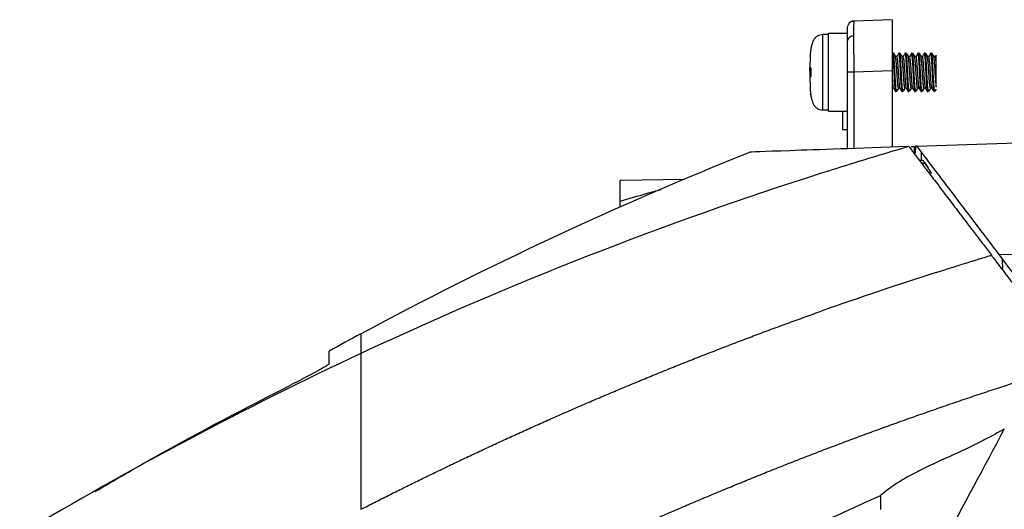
# Model space of a CAD drawing. Header units: millimetres. Extents: x -1111 to 1147, y -743 to 1146.
# Tile 152 of 203: x 613 to 768, y 307 to 384. Entities that reach past the tile are written whole.
import ezdxf

# ---------------------------------------------------------------- set-up
doc = ezdxf.new("R2010")
doc.units = ezdxf.units.MM

msp = doc.modelspace()

# ---------------------------------------------------------------- linework, layer by layer
at = {"color": 7, "linetype": 'Continuous', "lineweight": 25}
for p, q in [((743.874, 383.971), (743.871, 383.891)), ((749.909, 384.182), (743.874, 383.971)), ((739.909, 381.842), (738.971, 381.842)), ((742.909, 382.042), (739.909, 382.042)), ((739.909, 375.942), (739.909, 382.042)), ((737.117, 379.49), (737.093, 379.266)), ((750.147, 378.942), (749.909, 378.942)), ((751.043, 378.942), (750.918, 378.942)), ((752.043, 378.942), (751.918, 378.942)), ((753.043, 378.942), (752.918, 378.942)), ((754.043, 378.942), (753.918, 378.942)), ((755.043, 378.942), (754.918, 378.942)), ((756.043, 378.942), (755.918, 378.942)), ((756.783, 378.638), (756.628, 378.375)), ((756.793, 378.517), (756.79, 378.634)), ((736.999, 377.097), (736.999, 377.087)), ((736.999, 377.095), (736.999, 377.084)), ((750.606, 378.401), (750.364, 378.401)), ((750.644, 378.401), (750.606, 378.401)), ((751.606, 378.401), (751.364, 378.401)), ((751.644, 378.401), (751.606, 378.401)), ((752.606, 378.401), (752.364, 378.401)), ((752.644, 378.401), (752.606, 378.401)), ((753.606, 378.401), (753.364, 378.401)), ((753.644, 378.401), (753.606, 378.401)), ((754.606, 378.401), (754.364, 378.401)), ((754.644, 378.401), (754.606, 378.401)), ((755.606, 378.401), (755.364, 378.401)), ((755.644, 378.401), (755.606, 378.401)), ((756.606, 378.401), (756.364, 378.401)), ((756.644, 378.401), (756.606, 378.401)), ((736.999, 376.79), (736.999, 376.732)), ((736.999, 376.79), (736.999, 376.735)), ((736.999, 376.138), (736.999, 376.053)), ((736.999, 375.829), (736.999, 375.746)), ((736.999, 375.827), (736.999, 375.751)), ((739.909, 369.842), (739.909, 375.942)), ((743.874, 375.976), (742.909, 375.976)), ((742.909, 363.952), (742.909, 375.976)), ((749.909, 376.186), (743.874, 375.976)), ((749.909, 376.186), (749.909, 364.195)), ((736.999, 375.154), (736.999, 375.096)), ((736.999, 375.149), (736.999, 375.094)), ((736.999, 374.8), (736.999, 374.789)), ((737.093, 372.619), (737.117, 372.394)), ((749.909, 373.483), (750.097, 373.483)), ((750.418, 372.942), (750.543, 372.942)), ((750.856, 373.483), (751.097, 373.483)), ((751.418, 372.942), (751.543, 372.942)), ((751.856, 373.483), (752.097, 373.483)), ((752.418, 372.942), (752.543, 372.942)), ((752.856, 373.483), (753.097, 373.483)), ((753.418, 372.942), (753.543, 372.942)), ((753.856, 373.483), (754.097, 373.483)), ((754.418, 372.942), (754.543, 372.942)), ((754.856, 373.483), (755.097, 373.483)), ((755.418, 372.942), (755.543, 372.942)), ((755.856, 373.483), (756.097, 373.483)), ((756.493, 372.942), (756.493, 373.091)), ((756.793, 373.543), (756.794, 373.544)), ((738.971, 370.042), (739.909, 370.042)), ((739.909, 369.842), (742.909, 369.842)), ((742.109, 366.937), (742.909, 366.937)), ((753.762, 364.329), (819.233, 366.607)), ((752.889, 364.298), (753.39, 364.316)), ((753.278, 363.312), (753.534, 363.321)), ((753.383, 363.316), (753.39, 364.316)), ((753.39, 364.316), (753.577, 364.322)), ((753.577, 364.322), (753.534, 363.321)), ((753.762, 364.329), (753.577, 364.322)), ((754.155, 362.157), (754.763, 362.157)), ((754.981, 361.684), (754.513, 361.684)), ((717.359, 359.114), (707.205, 358.937)), ((819.386, 349.112), (766.698, 347.279)), ((767.188, 346.632), (767.199, 344.963)), ((748.083, 309.538), (748.083, 307.366))]:
    msp.add_line(p, q, dxfattribs=at)
at = {"color": 250, "linetype": 'Continuous', "lineweight": 25}
for p, q in [((738.971, 381.842), (738.971, 370.042)), ((737.134, 379.568), (737.138, 379.558)), ((743.874, 375.976), (743.874, 363.985))]:
    msp.add_line(p, q, dxfattribs=at)
at = {"color": 7, "linetype": 'Continuous', "lineweight": 25, "flags": 128}
for points in [[(742.909, 382.971), (742.927, 383.162), (742.978, 383.336)], [(737.134, 376.463), (737.134, 376.463), (737.134, 376.464), (737.136, 376.465), (737.138, 376.465)], [(737.134, 375.421), (737.134, 375.421), (737.134, 375.42), (737.136, 375.419), (737.138, 375.419)], [(754.482, 362.157), (754.484, 362.384), (754.495, 363.363)]]:
    msp.add_lwpolyline(points, dxfattribs=at)
at = {"color": 7, "linetype": 'Continuous', "lineweight": 25}
for centre, radius, start, end in [((743.909, 382.971), 1, 92, 120.50125), ((743.769, 380.758), 0.876, 84.08043, 169.13609), ((737.329, 372.352), 0.2, 161.51196, 190.65721), ((756.493, 373.242), 0.3, 270, 281.96926)]:
    msp.add_arc(centre, radius, start, end, dxfattribs=at)
at = {"color": 250, "linetype": 'Continuous', "lineweight": 25}
for centre, radius, start, end in [((737.333, 379.517), 0.2, 168.30868, 176.27611), ((737.297, 376.628), 0.195, 176.68754, 208.92051), ((737.297, 375.256), 0.195, 150.64191, 183.31371)]:
    msp.add_arc(centre, radius, start, end, dxfattribs=at)
at = {"color": 7, "linetype": 'Continuous', "lineweight": 25}
for points, knots in [([(743.871, 383.932), (743.781, 383.928), (743.597, 383.919), (743.334, 383.797), (743.108, 383.601), (743.02, 383.421), (742.976, 383.332)], [0, 0, 0, 0, 0.2409754, 0.4929482, 0.7488068, 1, 1, 1, 1]), ([(749.909, 384.182), (749.909, 384.181), (749.909, 384.179), (749.909, 384.162), (749.909, 384.135), (749.909, 384.098), (749.909, 384.024), (749.909, 383.883), (749.909, 383.629), (749.909, 383.298), (749.909, 382.749), (749.909, 381.881), (749.909, 380.812), (749.909, 379.872), (749.909, 379.145), (749.909, 378.4), (749.909, 377.738), (749.909, 377.161), (749.909, 376.674), (749.909, 376.349), (749.909, 376.186)], [0, 0, 0, 0, 0.0233488, 0.0466531, 0.0699439, 0.0932527, 0.1166106, 0.1783616, 0.2401488, 0.3044582, 0.3688052, 0.5000057, 0.6312062, 0.695511, 0.7598625, 0.8216074, 0.8834008, 0.9222794, 0.9610974, 1, 1, 1, 1]), ([(738.971, 381.842), (738.828, 381.83), (738.54, 381.807), (738.144, 381.62), (737.807, 381.349), (737.466, 380.874), (737.285, 380.252), (737.179, 379.767), (737.135, 379.568)], [0, 0, 0, 0, 0.13338093, 0.2680061, 0.4029984, 0.5348029, 0.80867253, 1, 1, 1, 1]), ([(742.909, 380.923), (742.909, 380.986), (742.909, 381.113), (742.909, 381.294), (742.909, 381.466), (742.909, 381.631), (742.909, 381.867), (742.909, 382.153), (742.909, 382.45), (742.909, 382.683), (742.909, 382.832), (742.909, 382.917), (742.909, 382.963), (742.909, 382.969), (742.909, 382.971)], [0, 0, 0, 0, 0.0495725, 0.0990406, 0.1484794, 0.1979641, 0.2475697, 0.373698, 0.4999333, 0.6260807, 0.7523394, 0.8349228, 0.9173603, 1, 1, 1, 1]), ([(743.859, 381.629), (743.859, 381.562), (743.859, 381.426), (743.86, 381.214), (743.86, 380.994), (743.86, 380.767), (743.86, 380.532), (743.86, 380.289), (743.861, 380.04), (743.861, 379.784), (743.862, 379.521), (743.862, 379.252), (743.863, 378.977), (743.864, 378.696), (743.865, 378.41), (743.866, 378.119), (743.867, 377.823), (743.868, 377.523), (743.869, 377.22), (743.87, 376.913), (743.871, 376.603), (743.873, 376.29), (743.873, 376.081), (743.874, 375.976)], [0, 0, 0, 0, 0.0451312, 0.0905105, 0.1361381, 0.1820139, 0.2281383, 0.2745111, 0.3211326, 0.3680029, 0.4151221, 0.4624903, 0.5101075, 0.5579739, 0.6060895, 0.6544546, 0.7030691, 0.7519331, 0.8010468, 0.8504103, 0.9000236, 0.9498868, 1, 1, 1, 1]), ([(742.909, 375.976), (742.909, 376.067), (742.909, 376.248), (742.909, 376.52), (742.909, 376.79), (742.909, 377.06), (742.909, 377.466), (742.909, 378.004), (742.909, 378.658), (742.909, 379.285), (742.909, 379.812), (742.909, 380.245), (742.909, 380.596), (742.909, 380.814), (742.909, 380.923)], [0, 0, 0, 0, 0.0496015, 0.099096, 0.1485585, 0.1980641, 0.2476878, 0.3738478, 0.5000939, 0.6262306, 0.7524575, 0.8350092, 0.9174072, 1, 1, 1, 1]), ([(737.103, 379.338), (737.087, 379.234), (737.076, 379.128), (737.06, 378.916), (737.054, 378.81), (737.037, 378.491), (737.029, 378.279), (737.009, 377.641), (737.003, 377.215), (736.999, 376.79)], [0, 0, 0, 0, 0.125, 0.125, 0.25, 0.25, 0.5, 0.5, 1, 1, 1, 1]), ([(737.138, 379.558), (737.139, 379.555), (737.134, 379.523), (737.119, 379.438), (737.111, 379.388), (737.103, 379.338)], [0, 0, 0, 0, 0.5, 0.5, 1, 1, 1, 1]), ([(749.909, 378.936), (749.919, 378.948), (749.929, 378.941), (749.95, 378.887), (749.961, 378.84), (749.994, 378.639), (750.016, 378.424), (750.046, 378.026), (750.056, 377.88), (750.077, 377.558), (750.088, 377.383), (750.121, 376.83), (750.144, 376.426), (750.173, 375.837), (750.183, 375.641), (750.205, 375.246), (750.216, 375.049), (750.249, 374.482), (750.271, 374.134), (750.301, 373.713), (750.311, 373.584), (750.332, 373.357), (750.343, 373.259), (750.376, 373.021), (750.399, 372.942), (750.418, 372.942)], [0, 0, 0, 0, 0.0625, 0.0625, 0.125, 0.125, 0.25, 0.25, 0.3125, 0.3125, 0.375, 0.375, 0.5, 0.5, 0.5625, 0.5625, 0.625, 0.625, 0.75, 0.75, 0.8125, 0.8125, 0.875, 0.875, 1, 1, 1, 1]), ([(750.373, 378.385), (750.32, 378.476), (750.215, 378.657), (750.11, 378.839), (750.057, 378.93)], [0, 0, 0, 0, 0.4998003, 1, 1, 1, 1]), ([(750.058, 378.888), (750.074, 378.851), (750.111, 378.764), (750.168, 378.109), (750.231, 377.122), (750.293, 375.941), (750.356, 374.764), (750.418, 373.767), (750.481, 373.093), (750.543, 372.885), (750.589, 372.983), (750.614, 373.257), (750.618, 373.303)], [0, 0, 0, 0, 0.0851596, 0.1966649, 0.3081701, 0.4196754, 0.5311806, 0.6426859, 0.7541911, 0.8656964, 0.9772016, 1, 1, 1, 1]), ([(750.16, 378.906), (750.163, 378.911), (750.179, 378.94), (750.196, 378.792), (750.209, 378.667)], [0, 0, 0, 0, 0.1603945, 1, 1, 1, 1]), ([(750.469, 378.401), (750.419, 378.487), (750.316, 378.664), (750.213, 378.841), (750.161, 378.932)], [0, 0, 0, 0, 0.4875464, 1, 1, 1, 1]), ([(750.942, 378.906), (750.89, 378.818), (750.785, 378.641), (750.681, 378.463), (750.628, 378.375)], [0, 0, 0, 0, 0.5000359, 1, 1, 1, 1]), ([(750.918, 378.942), (750.937, 378.942), (750.959, 378.866), (751.002, 378.561), (751.024, 378.334), (751.062, 377.793), (751.084, 377.458), (751.127, 376.723), (751.149, 376.325), (751.187, 375.559), (751.209, 375.162), (751.252, 374.426), (751.274, 374.091), (751.312, 373.55), (751.334, 373.323), (751.377, 373.018), (751.399, 372.942), (751.418, 372.942)], [0, 0, 0, 0, 0.125, 0.125, 0.25, 0.25, 0.375, 0.375, 0.5, 0.5, 0.625, 0.625, 0.75, 0.75, 0.875, 0.875, 1, 1, 1, 1]), ([(751.043, 378.942), (751.064, 378.897), (751.106, 378.807), (751.168, 378.113), (751.231, 377.121), (751.293, 375.942), (751.356, 374.764), (751.418, 373.767), (751.481, 373.093), (751.543, 372.885), (751.589, 372.983), (751.614, 373.257), (751.618, 373.303)], [0, 0, 0, 0, 0.108643, 0.217286, 0.3259289, 0.4345719, 0.5432149, 0.6518579, 0.7605009, 0.8691439, 0.9777868, 1, 1, 1, 1]), ([(751.373, 378.385), (751.32, 378.476), (751.215, 378.657), (751.11, 378.839), (751.057, 378.93)], [0, 0, 0, 0, 0.4998003, 1, 1, 1, 1]), ([(751.16, 378.906), (751.163, 378.911), (751.179, 378.94), (751.196, 378.792), (751.209, 378.667)], [0, 0, 0, 0, 0.16039448, 1, 1, 1, 1]), ([(751.469, 378.401), (751.419, 378.487), (751.316, 378.664), (751.213, 378.841), (751.161, 378.932)], [0, 0, 0, 0, 0.4875464, 1, 1, 1, 1]), ([(751.942, 378.906), (751.89, 378.818), (751.785, 378.641), (751.681, 378.463), (751.628, 378.375)], [0, 0, 0, 0, 0.5000359, 1, 1, 1, 1]), ([(751.918, 378.942), (751.937, 378.942), (751.959, 378.866), (752.002, 378.561), (752.024, 378.334), (752.062, 377.793), (752.084, 377.458), (752.127, 376.723), (752.149, 376.325), (752.187, 375.559), (752.209, 375.162), (752.252, 374.426), (752.274, 374.091), (752.312, 373.55), (752.334, 373.323), (752.377, 373.018), (752.399, 372.942), (752.418, 372.942)], [0, 0, 0, 0, 0.125, 0.125, 0.25, 0.25, 0.375, 0.375, 0.5, 0.5, 0.625, 0.625, 0.75, 0.75, 0.875, 0.875, 1, 1, 1, 1]), ([(752.043, 378.942), (752.064, 378.897), (752.106, 378.807), (752.168, 378.113), (752.231, 377.121), (752.293, 375.942), (752.356, 374.764), (752.418, 373.767), (752.481, 373.093), (752.543, 372.885), (752.589, 372.983), (752.614, 373.257), (752.618, 373.303)], [0, 0, 0, 0, 0.108643, 0.217286, 0.3259289, 0.4345719, 0.5432149, 0.6518579, 0.7605009, 0.8691439, 0.9777868, 1, 1, 1, 1]), ([(752.373, 378.385), (752.32, 378.476), (752.215, 378.657), (752.11, 378.839), (752.057, 378.93)], [0, 0, 0, 0, 0.4998003, 1, 1, 1, 1]), ([(752.16, 378.906), (752.163, 378.911), (752.179, 378.94), (752.196, 378.792), (752.209, 378.667)], [0, 0, 0, 0, 0.16039448, 1, 1, 1, 1]), ([(752.469, 378.401), (752.419, 378.487), (752.316, 378.664), (752.213, 378.841), (752.161, 378.932)], [0, 0, 0, 0, 0.4875464, 1, 1, 1, 1]), ([(752.942, 378.906), (752.89, 378.818), (752.785, 378.641), (752.681, 378.463), (752.628, 378.375)], [0, 0, 0, 0, 0.5000359, 1, 1, 1, 1]), ([(752.918, 378.942), (752.937, 378.942), (752.959, 378.866), (753.002, 378.561), (753.024, 378.334), (753.062, 377.793), (753.084, 377.458), (753.127, 376.723), (753.149, 376.325), (753.187, 375.559), (753.209, 375.162), (753.252, 374.426), (753.274, 374.091), (753.312, 373.55), (753.334, 373.323), (753.377, 373.018), (753.399, 372.942), (753.418, 372.942)], [0, 0, 0, 0, 0.125, 0.125, 0.25, 0.25, 0.375, 0.375, 0.5, 0.5, 0.625, 0.625, 0.75, 0.75, 0.875, 0.875, 1, 1, 1, 1]), ([(753.043, 378.942), (753.064, 378.897), (753.106, 378.807), (753.168, 378.113), (753.231, 377.121), (753.293, 375.942), (753.356, 374.764), (753.418, 373.767), (753.481, 373.093), (753.543, 372.885), (753.589, 372.983), (753.614, 373.257), (753.618, 373.303)], [0, 0, 0, 0, 0.108643, 0.217286, 0.3259289, 0.4345719, 0.5432149, 0.6518579, 0.7605009, 0.8691439, 0.9777868, 1, 1, 1, 1]), ([(753.373, 378.385), (753.32, 378.476), (753.215, 378.657), (753.11, 378.839), (753.057, 378.93)], [0, 0, 0, 0, 0.4998003, 1, 1, 1, 1]), ([(753.16, 378.906), (753.163, 378.911), (753.179, 378.94), (753.196, 378.792), (753.209, 378.667)], [0, 0, 0, 0, 0.1603945, 1, 1, 1, 1]), ([(753.469, 378.401), (753.419, 378.487), (753.316, 378.664), (753.213, 378.841), (753.161, 378.932)], [0, 0, 0, 0, 0.4875464, 1, 1, 1, 1]), ([(753.942, 378.906), (753.89, 378.818), (753.785, 378.641), (753.681, 378.463), (753.628, 378.375)], [0, 0, 0, 0, 0.5000359, 1, 1, 1, 1]), ([(753.918, 378.942), (753.937, 378.942), (753.959, 378.866), (754.002, 378.561), (754.024, 378.334), (754.062, 377.793), (754.084, 377.458), (754.127, 376.723), (754.149, 376.325), (754.187, 375.559), (754.209, 375.162), (754.252, 374.426), (754.274, 374.091), (754.312, 373.55), (754.334, 373.323), (754.377, 373.018), (754.399, 372.942), (754.418, 372.942)], [0, 0, 0, 0, 0.125, 0.125, 0.25, 0.25, 0.375, 0.375, 0.5, 0.5, 0.625, 0.625, 0.75, 0.75, 0.875, 0.875, 1, 1, 1, 1]), ([(754.043, 378.942), (754.064, 378.897), (754.106, 378.807), (754.168, 378.113), (754.231, 377.121), (754.293, 375.942), (754.356, 374.764), (754.418, 373.767), (754.481, 373.093), (754.543, 372.885), (754.589, 372.983), (754.614, 373.257), (754.618, 373.303)], [0, 0, 0, 0, 0.108643, 0.217286, 0.3259289, 0.4345719, 0.5432149, 0.6518579, 0.7605009, 0.8691439, 0.9777868, 1, 1, 1, 1]), ([(754.373, 378.385), (754.32, 378.476), (754.215, 378.657), (754.11, 378.839), (754.057, 378.93)], [0, 0, 0, 0, 0.4998003, 1, 1, 1, 1]), ([(754.16, 378.906), (754.163, 378.911), (754.179, 378.94), (754.196, 378.792), (754.209, 378.667)], [0, 0, 0, 0, 0.1603945, 1, 1, 1, 1]), ([(754.469, 378.401), (754.419, 378.487), (754.316, 378.664), (754.213, 378.841), (754.161, 378.932)], [0, 0, 0, 0, 0.4875464, 1, 1, 1, 1]), ([(754.942, 378.906), (754.89, 378.818), (754.785, 378.641), (754.681, 378.463), (754.628, 378.375)], [0, 0, 0, 0, 0.5000359, 1, 1, 1, 1]), ([(754.918, 378.942), (754.937, 378.942), (754.959, 378.866), (755.002, 378.561), (755.024, 378.334), (755.062, 377.793), (755.084, 377.458), (755.127, 376.723), (755.149, 376.325), (755.187, 375.559), (755.209, 375.162), (755.252, 374.426), (755.274, 374.091), (755.312, 373.55), (755.334, 373.323), (755.377, 373.018), (755.399, 372.942), (755.418, 372.942)], [0, 0, 0, 0, 0.125, 0.125, 0.25, 0.25, 0.375, 0.375, 0.5, 0.5, 0.625, 0.625, 0.75, 0.75, 0.875, 0.875, 1, 1, 1, 1]), ([(755.043, 378.942), (755.064, 378.897), (755.106, 378.807), (755.168, 378.113), (755.231, 377.121), (755.293, 375.942), (755.356, 374.764), (755.418, 373.767), (755.481, 373.093), (755.543, 372.885), (755.589, 372.983), (755.614, 373.257), (755.618, 373.303)], [0, 0, 0, 0, 0.108643, 0.217286, 0.3259289, 0.4345719, 0.5432149, 0.6518579, 0.7605009, 0.8691439, 0.9777868, 1, 1, 1, 1]), ([(755.373, 378.385), (755.32, 378.476), (755.215, 378.657), (755.11, 378.839), (755.057, 378.93)], [0, 0, 0, 0, 0.4998003, 1, 1, 1, 1]), ([(755.16, 378.906), (755.163, 378.911), (755.179, 378.94), (755.196, 378.792), (755.209, 378.667)], [0, 0, 0, 0, 0.16039448, 1, 1, 1, 1]), ([(755.469, 378.401), (755.419, 378.487), (755.316, 378.664), (755.213, 378.841), (755.161, 378.932)], [0, 0, 0, 0, 0.4875464, 1, 1, 1, 1]), ([(755.942, 378.906), (755.89, 378.818), (755.785, 378.641), (755.681, 378.463), (755.628, 378.375)], [0, 0, 0, 0, 0.5000359, 1, 1, 1, 1]), ([(755.918, 378.942), (755.939, 378.897), (755.981, 378.807), (756.043, 378.113), (756.106, 377.121), (756.168, 375.942), (756.231, 374.762), (756.293, 373.774), (756.351, 373.115), (756.389, 373.028), (756.405, 372.99)], [0, 0, 0, 0, 0.1283742, 0.2567484, 0.3851226, 0.5134968, 0.641871, 0.7702452, 0.8986194, 1, 1, 1, 1]), ([(756.043, 378.942), (756.06, 378.942), (756.08, 378.881), (756.119, 378.634), (756.138, 378.449), (756.165, 378.108), (756.174, 377.986), (756.192, 377.716), (756.201, 377.57), (756.23, 377.104), (756.25, 376.758), (756.278, 376.236), (756.287, 376.062), (756.305, 375.717), (756.314, 375.541), (756.342, 375.02), (756.362, 374.679), (756.391, 374.224), (756.4, 374.082), (756.418, 373.822), (756.426, 373.703), (756.454, 373.376), (756.474, 373.202), (756.493, 373.091)], [0, 0, 0, 0, 0.125, 0.125, 0.25, 0.25, 0.3125, 0.3125, 0.375, 0.375, 0.5, 0.5, 0.5625, 0.5625, 0.625, 0.625, 0.75, 0.75, 0.8125, 0.8125, 0.875, 0.875, 1, 1, 1, 1]), ([(756.373, 378.385), (756.32, 378.476), (756.215, 378.657), (756.11, 378.839), (756.057, 378.93)], [0, 0, 0, 0, 0.4998003, 1, 1, 1, 1]), ([(756.16, 378.906), (756.163, 378.911), (756.179, 378.94), (756.196, 378.792), (756.209, 378.667)], [0, 0, 0, 0, 0.1603945, 1, 1, 1, 1]), ([(756.469, 378.401), (756.419, 378.487), (756.316, 378.664), (756.213, 378.841), (756.161, 378.932)], [0, 0, 0, 0, 0.4875464, 1, 1, 1, 1]), ([(756.793, 376.883), (756.793, 377.066), (756.793, 377.24), (756.793, 377.568), (756.793, 377.724), (756.793, 378.003), (756.793, 378.129), (756.793, 378.35), (756.793, 378.443), (756.793, 378.517)], [0, 0, 0, 0, 0.25, 0.25, 0.5, 0.5, 0.75, 0.75, 1, 1, 1, 1]), ([(750.372, 378.35), (750.388, 378.321), (750.424, 378.25), (750.481, 377.718), (750.543, 376.91), (750.606, 375.941), (750.668, 374.979), (750.731, 374.152), (750.793, 373.636), (750.835, 373.43), (750.856, 373.484), (750.856, 373.484)], [0, 0, 0, 0, 0.0945662, 0.2238772, 0.3531881, 0.4824991, 0.6118101, 0.7411211, 0.8704321, 0.9997431, 1, 1, 1, 1]), ([(750.629, 378.331), (750.642, 378.304), (750.676, 378.235), (750.731, 377.716), (750.793, 376.91), (750.853, 375.988), (750.915, 375.024), (750.978, 374.192), (751.038, 373.63), (751.075, 373.559), (751.091, 373.528)], [0, 0, 0, 0, 0.0848194, 0.220218, 0.3556166, 0.4910153, 0.6068911, 0.7617023, 0.8971009, 1, 1, 1, 1]), ([(751.372, 378.35), (751.388, 378.321), (751.424, 378.25), (751.481, 377.718), (751.543, 376.91), (751.606, 375.941), (751.668, 374.979), (751.731, 374.152), (751.793, 373.636), (751.835, 373.43), (751.856, 373.484), (751.856, 373.484)], [0, 0, 0, 0, 0.0945662, 0.2238772, 0.3531881, 0.4824991, 0.6118101, 0.7411211, 0.8704321, 0.9997431, 1, 1, 1, 1]), ([(751.629, 378.331), (751.642, 378.304), (751.676, 378.235), (751.731, 377.716), (751.793, 376.91), (751.853, 375.988), (751.915, 375.024), (751.978, 374.192), (752.038, 373.63), (752.075, 373.559), (752.091, 373.528)], [0, 0, 0, 0, 0.0848194, 0.220218, 0.3556166, 0.4910153, 0.6068911, 0.7617023, 0.8971009, 1, 1, 1, 1]), ([(752.372, 378.35), (752.388, 378.321), (752.424, 378.25), (752.481, 377.718), (752.543, 376.91), (752.606, 375.941), (752.668, 374.979), (752.731, 374.152), (752.793, 373.636), (752.835, 373.43), (752.856, 373.484), (752.856, 373.484)], [0, 0, 0, 0, 0.0945662, 0.2238772, 0.3531881, 0.4824991, 0.6118101, 0.7411211, 0.8704321, 0.9997431, 1, 1, 1, 1]), ([(752.629, 378.331), (752.642, 378.304), (752.676, 378.235), (752.731, 377.716), (752.793, 376.91), (752.853, 375.988), (752.915, 375.024), (752.978, 374.192), (753.038, 373.63), (753.075, 373.559), (753.091, 373.528)], [0, 0, 0, 0, 0.0848194, 0.220218, 0.3556166, 0.4910153, 0.6068911, 0.7617023, 0.8971009, 1, 1, 1, 1]), ([(753.372, 378.35), (753.388, 378.321), (753.424, 378.25), (753.481, 377.718), (753.543, 376.91), (753.606, 375.941), (753.668, 374.979), (753.731, 374.152), (753.793, 373.636), (753.835, 373.43), (753.856, 373.484), (753.856, 373.484)], [0, 0, 0, 0, 0.0945662, 0.2238772, 0.3531881, 0.4824991, 0.6118101, 0.7411211, 0.8704321, 0.9997431, 1, 1, 1, 1]), ([(753.629, 378.331), (753.642, 378.304), (753.676, 378.235), (753.731, 377.716), (753.793, 376.91), (753.853, 375.988), (753.915, 375.024), (753.978, 374.192), (754.038, 373.63), (754.075, 373.559), (754.091, 373.528)], [0, 0, 0, 0, 0.0848194, 0.220218, 0.3556166, 0.4910153, 0.6068911, 0.7617023, 0.8971009, 1, 1, 1, 1]), ([(754.372, 378.35), (754.388, 378.321), (754.424, 378.25), (754.481, 377.718), (754.543, 376.91), (754.606, 375.941), (754.668, 374.979), (754.731, 374.152), (754.793, 373.636), (754.835, 373.43), (754.856, 373.484), (754.856, 373.484)], [0, 0, 0, 0, 0.0945662, 0.2238772, 0.3531881, 0.4824991, 0.6118101, 0.7411211, 0.8704321, 0.9997431, 1, 1, 1, 1]), ([(754.629, 378.331), (754.642, 378.304), (754.676, 378.235), (754.731, 377.716), (754.793, 376.91), (754.853, 375.988), (754.915, 375.024), (754.978, 374.192), (755.038, 373.63), (755.075, 373.559), (755.091, 373.528)], [0, 0, 0, 0, 0.0848194, 0.220218, 0.3556166, 0.4910153, 0.6068911, 0.7617023, 0.8971009, 1, 1, 1, 1]), ([(755.372, 378.35), (755.388, 378.321), (755.424, 378.25), (755.481, 377.718), (755.543, 376.91), (755.606, 375.941), (755.668, 374.979), (755.731, 374.152), (755.793, 373.636), (755.835, 373.43), (755.856, 373.484), (755.856, 373.484)], [0, 0, 0, 0, 0.0945662, 0.2238772, 0.3531881, 0.4824991, 0.6118101, 0.7411211, 0.8704321, 0.9997431, 1, 1, 1, 1]), ([(755.629, 378.331), (755.642, 378.304), (755.676, 378.235), (755.731, 377.716), (755.793, 376.91), (755.853, 375.988), (755.915, 375.024), (755.978, 374.192), (756.038, 373.63), (756.075, 373.559), (756.091, 373.528)], [0, 0, 0, 0, 0.0848194, 0.220218, 0.3556166, 0.4910153, 0.6068911, 0.7617023, 0.8971009, 1, 1, 1, 1]), ([(756.372, 378.35), (756.388, 378.321), (756.424, 378.25), (756.481, 377.718), (756.543, 376.91), (756.606, 375.94), (756.668, 374.981), (756.731, 374.142), (756.772, 373.828), (756.793, 373.67)], [0, 0, 0, 0, 0.10864278, 0.25720231, 0.40576185, 0.55432139, 0.70288092, 0.85144046, 1, 1, 1, 1]), ([(756.629, 378.331), (756.642, 378.304), (756.676, 378.234), (756.731, 377.724), (756.772, 377.163), (756.793, 376.883)], [0, 0, 0, 0, 0.2385135, 0.6192568, 1, 1, 1, 1]), ([(756.793, 377.188), (756.793, 377.3), (756.793, 377.671), (756.793, 377.906), (756.793, 378.07)], [0, 0, 0, 0, 0.3011773, 1, 1, 1, 1]), ([(736.999, 376.735), (737.003, 376.732), (737.009, 376.726), (737.029, 376.707), (737.037, 376.699), (737.054, 376.683), (737.06, 376.676), (737.076, 376.661), (737.087, 376.653), (737.103, 376.639)], [0, 0, 0, 0, 0.5, 0.5, 0.75, 0.75, 0.875, 0.875, 1, 1, 1, 1]), ([(736.999, 376.133), (737, 376.269), (737.001, 376.448), (737.009, 376.63), (737.011, 376.674)], [0, 0, 0, 0, 0.7615091, 1, 1, 1, 1]), ([(737.031, 376.633), (737.021, 376.469), (737.004, 376.195), (737.001, 375.932), (736.999, 375.827)], [0, 0, 0, 0, 0.6019057, 1, 1, 1, 1]), ([(736.999, 375.751), (737, 375.615), (737.001, 375.436), (737.009, 375.254), (737.011, 375.21)], [0, 0, 0, 0, 0.76150907, 1, 1, 1, 1]), ([(737.137, 376.513), (737.129, 376.522), (737.079, 376.571), (737.067, 376.583), (737.06, 376.591), (737.058, 376.593)], [0, 0, 0, 0, 0.1303174, 0.7703707, 1, 1, 1, 1]), ([(737.103, 376.639), (737.111, 376.632), (737.119, 376.619), (737.134, 376.563), (737.139, 376.517), (737.138, 376.465)], [0, 0, 0, 0, 0.5, 0.5, 1, 1, 1, 1]), ([(737.138, 375.419), (737.139, 375.367), (737.134, 375.321), (737.119, 375.265), (737.111, 375.252), (737.103, 375.245)], [0, 0, 0, 0, 0.5, 0.5, 1, 1, 1, 1]), ([(737.129, 376.535), (737.129, 376.535), (737.128, 376.538), (737.13, 376.53), (737.132, 376.514), (737.134, 376.492), (737.134, 376.474), (737.134, 376.464), (737.134, 376.463)], [0, 0, 0, 0, 0.0565056, 0.349014, 0.5730498, 0.7665078, 0.9755254, 1, 1, 1, 1]), ([(737.134, 375.421), (737.134, 375.415), (737.134, 375.399), (737.133, 375.378), (737.131, 375.36), (737.129, 375.349), (737.129, 375.349), (737.129, 375.349)], [0, 0, 0, 0, 0.1525524, 0.3498651, 0.5561505, 0.7927756, 1, 1, 1, 1]), ([(756.793, 373.67), (756.793, 373.795), (756.793, 373.978), (756.793, 374.318), (756.793, 374.444), (756.793, 374.713), (756.793, 374.854), (756.793, 375.151), (756.793, 375.307), (756.793, 375.622), (756.793, 375.781), (756.793, 376.104), (756.793, 376.266), (756.793, 376.579), (756.793, 376.733), (756.793, 376.883)], [0, 0, 0, 0, 0.25, 0.25, 0.375, 0.375, 0.5, 0.5, 0.625, 0.625, 0.75, 0.75, 0.875, 0.875, 1, 1, 1, 1]), ([(737.103, 375.245), (737.087, 375.231), (737.076, 375.223), (737.06, 375.208), (737.054, 375.201), (737.037, 375.185), (737.029, 375.177), (737.009, 375.158), (737.003, 375.152), (736.999, 375.149)], [0, 0, 0, 0, 0.125, 0.125, 0.25, 0.25, 0.5, 0.5, 1, 1, 1, 1]), ([(736.999, 375.094), (737.003, 374.669), (737.009, 374.243), (737.029, 373.605), (737.037, 373.393), (737.054, 373.074), (737.06, 372.968), (737.076, 372.756), (737.087, 372.651), (737.103, 372.546)], [0, 0, 0, 0, 0.5, 0.5, 0.75, 0.75, 0.875, 0.875, 1, 1, 1, 1]), ([(737.058, 375.292), (737.06, 375.294), (737.067, 375.301), (737.079, 375.313), (737.129, 375.363), (737.137, 375.371)], [0, 0, 0, 0, 0.2296207, 0.86965, 1, 1, 1, 1]), ([(749.909, 375.133), (749.933, 374.803), (749.978, 374.186), (750.038, 373.631), (750.075, 373.559), (750.091, 373.528)], [0, 0, 0, 0, 0.3938124, 0.7382427, 1, 1, 1, 1]), ([(756.793, 374.02), (756.793, 374.076), (756.793, 374.26), (756.793, 374.526), (756.793, 374.71)], [0, 0, 0, 0, 0.30727, 1, 1, 1, 1]), ([(737.123, 372.427), (737.118, 372.456), (737.111, 372.493), (737.105, 372.534), (737.103, 372.544), (737.103, 372.546)], [0, 0, 0, 0, 0.7519038, 0.9502546, 1, 1, 1, 1]), ([(737.103, 372.546), (737.111, 372.496), (737.119, 372.446), (737.134, 372.361), (737.139, 372.329), (737.138, 372.326)], [0, 0, 0, 0, 0.5, 0.5, 1, 1, 1, 1]), ([(750.09, 373.496), (750.143, 373.405), (750.248, 373.224), (750.353, 373.042), (750.406, 372.952)], [0, 0, 0, 0, 0.4998172, 1, 1, 1, 1]), ([(750.667, 372.966), (750.72, 373.056), (750.82, 373.229), (750.92, 373.401), (750.968, 373.483)], [0, 0, 0, 0, 0.5228275, 1, 1, 1, 1]), ([(751.09, 373.496), (751.143, 373.405), (751.248, 373.224), (751.353, 373.042), (751.406, 372.952)], [0, 0, 0, 0, 0.4998172, 1, 1, 1, 1]), ([(751.667, 372.966), (751.72, 373.056), (751.82, 373.229), (751.92, 373.401), (751.968, 373.483)], [0, 0, 0, 0, 0.5228275, 1, 1, 1, 1]), ([(752.09, 373.496), (752.143, 373.405), (752.248, 373.224), (752.353, 373.042), (752.406, 372.952)], [0, 0, 0, 0, 0.4998172, 1, 1, 1, 1]), ([(752.667, 372.966), (752.72, 373.056), (752.82, 373.229), (752.92, 373.401), (752.968, 373.483)], [0, 0, 0, 0, 0.5228275, 1, 1, 1, 1]), ([(753.09, 373.496), (753.143, 373.405), (753.248, 373.224), (753.353, 373.042), (753.406, 372.952)], [0, 0, 0, 0, 0.4998172, 1, 1, 1, 1]), ([(753.667, 372.966), (753.72, 373.056), (753.82, 373.229), (753.92, 373.401), (753.968, 373.483)], [0, 0, 0, 0, 0.5228275, 1, 1, 1, 1]), ([(754.09, 373.496), (754.143, 373.405), (754.248, 373.224), (754.353, 373.042), (754.406, 372.952)], [0, 0, 0, 0, 0.4998172, 1, 1, 1, 1]), ([(754.667, 372.966), (754.72, 373.056), (754.82, 373.229), (754.92, 373.401), (754.968, 373.483)], [0, 0, 0, 0, 0.5228275, 1, 1, 1, 1]), ([(755.09, 373.496), (755.143, 373.405), (755.248, 373.224), (755.353, 373.042), (755.406, 372.952)], [0, 0, 0, 0, 0.4998172, 1, 1, 1, 1]), ([(755.667, 372.966), (755.72, 373.056), (755.82, 373.229), (755.92, 373.401), (755.968, 373.483)], [0, 0, 0, 0, 0.5228275, 1, 1, 1, 1]), ([(756.09, 373.496), (756.143, 373.405), (756.248, 373.224), (756.353, 373.042), (756.406, 372.952)], [0, 0, 0, 0, 0.4998172, 1, 1, 1, 1]), ([(756.493, 373.091), (756.504, 373.039), (756.533, 372.905), (756.58, 372.983), (756.615, 373.142), (756.641, 373.303), (756.642, 373.31)], [0, 0, 0, 0, 0.2562569, 0.6691961, 0.9860368, 1, 1, 1, 1]), ([(756.639, 373.034), (756.651, 373.012), (756.663, 373.003), (756.685, 373.01), (756.692, 373.016), (756.705, 373.033), (756.71, 373.039), (756.721, 373.056), (756.726, 373.066), (756.737, 373.085), (756.739, 373.089), (756.745, 373.099), (756.75, 373.107), (756.759, 373.123), (756.761, 373.127), (756.766, 373.134), (756.767, 373.136), (756.774, 373.148), (756.777, 373.153), (756.784, 373.168), (756.786, 373.178), (756.792, 373.212), (756.793, 373.242), (756.793, 373.282)], [0, 0, 0, 0, 0.25, 0.25, 0.375, 0.375, 0.4375, 0.4375, 0.5, 0.5, 0.515625, 0.515625, 0.53125, 0.53125, 0.546875, 0.546875, 0.5625, 0.5625, 0.625, 0.625, 0.75, 0.75, 1, 1, 1, 1]), ([(737.135, 372.316), (737.179, 372.117), (737.285, 371.632), (737.466, 371.011), (737.807, 370.535), (738.144, 370.264), (738.54, 370.077), (738.828, 370.054), (738.971, 370.042)], [0, 0, 0, 0, 0.1913275, 0.4651971, 0.5970016, 0.7319939, 0.8666191, 1, 1, 1, 1]), ([(742.109, 369.842), (742.109, 369.548), (742.109, 368.471), (742.109, 367.275), (742.109, 367.05), (742.109, 366.937)], [0, 0, 0, 0, 0.1583644, 0.5791822, 1, 1, 1, 1]), ([(752.539, 364.287), (752.601, 364.205), (752.724, 364.043), (752.915, 363.791), (753.109, 363.535), (753.308, 363.272), (753.512, 363.005), (753.719, 362.731), (753.93, 362.453), (754.146, 362.168), (754.366, 361.878), (754.59, 361.583), (754.819, 361.282), (755.448, 360.452), (756.535, 359.02), (758.168, 356.867), (759.907, 354.575), (761.324, 352.708), (762.353, 351.351), (762.968, 350.541), (763.588, 349.724), (764.212, 348.901), (764.841, 348.072), (765.263, 347.515), (765.475, 347.237)], [0, 0, 0, 0, 0.0206567, 0.0412817, 0.0618814, 0.0824621, 0.1030302, 0.1235921, 0.1441541, 0.1647226, 0.1853041, 0.2059048, 0.2265311, 0.2471894, 0.3735917, 0.5000047, 0.6264071, 0.75282, 0.7941002, 0.835279, 0.8764074, 0.9175363, 0.9587169, 1, 1, 1, 1]), ([(753.762, 364.329), (754.48, 363.382), (755.307, 362.293), (756.697, 360.46), (757.186, 359.816), (757.959, 358.797), (758.224, 358.448), (758.763, 357.736), (759.037, 357.375), (760.428, 355.543), (761.604, 353.992), (763.463, 351.542), (764.101, 350.701), (765.388, 349.005), (766.039, 348.147), (766.698, 347.279)], [0, 0, 0, 0, 0.25, 0.25, 0.375, 0.375, 0.4375, 0.4375, 0.5, 0.5, 0.75, 0.75, 0.875, 0.875, 1, 1, 1, 1]), ([(707.239, 355.726), (707.239, 356.354), (707.239, 357.613), (707.239, 358.621), (707.239, 359.042), (707.239, 358.932), (707.239, 358.93)], [0, 0, 0, 0, 0.33387826, 0.66892363, 0.99283503, 1, 1, 1, 1]), ([(707.239, 354.842), (707.239, 354.906), (707.239, 355.133), (707.239, 355.479), (707.239, 355.726)], [0, 0, 0, 0, 0.2863317, 1, 1, 1, 1]), ([(756.814, 344.544), (757.53, 344.772), (758.965, 345.228), (761.124, 345.903), (763.295, 346.575), (764.747, 347.016), (765.475, 347.237)], [0, 0, 0, 0, 0.2484684, 0.4979595, 0.7484708, 1, 1, 1, 1]), ([(765.475, 347.237), (765.536, 347.155), (765.66, 346.993), (765.851, 346.741), (766.046, 346.484), (766.245, 346.222), (766.448, 345.954), (766.655, 345.681), (766.867, 345.402), (767.083, 345.117), (767.303, 344.827), (767.528, 344.531), (767.756, 344.23), (768.386, 343.4), (769.473, 341.967), (771.108, 339.813), (772.848, 337.519), (774.265, 335.651), (775.295, 334.294), (775.91, 333.483), (776.53, 332.665), (777.155, 331.842), (777.784, 331.012), (778.207, 330.456), (778.418, 330.177)], [0, 0, 0, 0, 0.0206565, 0.0412813, 0.0618808, 0.0824613, 0.1030292, 0.1235908, 0.1441525, 0.1647208, 0.1853021, 0.2059026, 0.2265287, 0.2471869, 0.3735905, 0.5000047, 0.6264083, 0.7528226, 0.7941024, 0.8352808, 0.8764087, 0.9175371, 0.9587173, 1, 1, 1, 1]), ([(766.698, 347.279), (767.416, 346.332), (768.243, 345.241), (769.635, 343.408), (770.124, 342.763), (770.898, 341.743), (771.163, 341.393), (771.703, 340.682), (771.977, 340.321), (773.368, 338.488), (774.545, 336.936), (776.405, 334.484), (777.044, 333.643), (778.331, 331.946), (778.982, 331.088), (779.641, 330.219)], [0, 0, 0, 0, 0.25, 0.25, 0.375, 0.375, 0.4375, 0.4375, 0.5, 0.5, 0.75, 0.75, 0.875, 0.875, 1, 1, 1, 1]), ([(666.553, 307.394), (667.262, 307.755), (668.683, 308.478), (670.824, 309.554), (672.979, 310.627), (675.147, 311.695), (677.328, 312.76), (679.524, 313.82), (681.732, 314.875), (683.955, 315.925), (686.19, 316.971), (688.44, 318.012), (690.703, 319.048), (692.979, 320.078), (695.269, 321.104), (697.572, 322.123), (699.889, 323.137), (702.22, 324.146), (704.564, 325.148), (706.921, 326.144), (709.292, 327.134), (711.676, 328.117), (714.074, 329.094), (716.485, 330.065), (718.909, 331.028), (721.347, 331.985), (723.798, 332.934), (726.263, 333.876), (728.74, 334.811), (731.231, 335.738), (733.735, 336.658), (736.253, 337.57), (737.937, 338.17), (738.781, 338.47)], [0, 0, 0, 0, 0.0303254, 0.0607821, 0.0913697, 0.1220882, 0.1529372, 0.1839167, 0.2150262, 0.2462657, 0.2776349, 0.3091335, 0.3407613, 0.372518, 0.4044034, 0.4364172, 0.4685591, 0.5008288, 0.5332261, 0.5657506, 0.5984021, 0.6311801, 0.6640845, 0.6971149, 0.7302709, 0.7635522, 0.7969585, 0.8304894, 0.8641445, 0.8979235, 0.931826, 0.9658517, 1, 1, 1, 1]), ([(666.554, 334.933), (666.554, 334.933), (666.554, 334.931), (666.553, 334.919), (666.553, 334.896), (666.554, 334.861), (666.554, 334.787), (666.553, 334.632), (666.555, 334.322), (666.551, 333.86), (666.555, 333.363), (666.552, 332.857), (666.552, 332.386), (666.553, 332.028), (666.554, 331.838)], [0, 0, 0, 0, 0.0499959, 0.1000155, 0.1500373, 0.2000402, 0.2500039, 0.3735549, 0.500001, 0.619326, 0.7499966, 0.8225579, 0.9059809, 1, 1, 1, 1]), ([(661.554, 330.243), (661.554, 330.318), (661.554, 330.466), (661.554, 330.673), (661.554, 330.864), (661.554, 331.039), (661.554, 331.29), (661.554, 331.581), (661.554, 331.855), (661.554, 332.041), (661.554, 332.153), (661.554, 332.209), (661.554, 332.214), (661.554, 332.217)], [0, 0, 0, 0, 0.0532693, 0.1049041, 0.1549047, 0.2032714, 0.2500048, 0.3760629, 0.4999996, 0.6210009, 0.7499976, 0.8659978, 1, 1, 1, 1]), ([(666.554, 331.838), (666.554, 331.005), (666.554, 330.139), (666.554, 328.35), (666.554, 327.429), (666.554, 325.534), (666.554, 324.558), (666.554, 322.565), (666.554, 321.549), (666.554, 319.479), (666.554, 318.424), (666.554, 316.281), (666.554, 315.197), (666.554, 311.909), (666.554, 309.665), (666.554, 307.395)], [0, 0, 0, 0, 0.125, 0.125, 0.25, 0.25, 0.375, 0.375, 0.5, 0.5, 0.625, 0.625, 0.75, 0.75, 1, 1, 1, 1]), ([(653.909, 276.203), (654.554, 276.573), (655.847, 277.316), (657.798, 278.424), (659.765, 279.532), (661.747, 280.639), (663.744, 281.744), (665.758, 282.848), (667.787, 283.951), (669.832, 285.052), (671.893, 286.152), (673.969, 287.249), (676.062, 288.345), (678.17, 289.438), (680.294, 290.528), (682.434, 291.616), (684.591, 292.702), (686.763, 293.784), (688.951, 294.863), (691.155, 295.939), (693.375, 297.012), (695.612, 298.081), (697.864, 299.147), (700.133, 300.208), (702.417, 301.265), (704.718, 302.318), (707.035, 303.367), (709.368, 304.411), (711.717, 305.45), (714.082, 306.484), (716.464, 307.513), (718.861, 308.537), (721.275, 309.555), (723.704, 310.568), (726.15, 311.574), (728.612, 312.575), (731.09, 313.569), (733.584, 314.557), (736.095, 315.538), (738.621, 316.513), (741.163, 317.48), (743.721, 318.44), (746.296, 319.393), (748.886, 320.338), (751.492, 321.276), (754.114, 322.205), (756.752, 323.127), (759.406, 324.04), (762.075, 324.944), (764.76, 325.84), (767.461, 326.727), (770.178, 327.604), (772.91, 328.472), (775.658, 329.332), (777.497, 329.895), (778.418, 330.177)], [0, 0, 0, 0, 0.016402, 0.0329008, 0.0494963, 0.0661885, 0.0829772, 0.0998625, 0.1168442, 0.1339222, 0.1510965, 0.168367, 0.1857336, 0.2031962, 0.2207547, 0.238409, 0.256159, 0.2740045, 0.2919455, 0.3099819, 0.3281134, 0.3463401, 0.3646617, 0.383078, 0.4015891, 0.4201946, 0.4388945, 0.4576886, 0.4765767, 0.4955587, 0.5146343, 0.5338034, 0.5530659, 0.5724214, 0.5918699, 0.6114111, 0.6310448, 0.6507709, 0.670589, 0.6904989, 0.7105005, 0.7305934, 0.7507776, 0.7710526, 0.7914182, 0.8118742, 0.8324204, 0.8530564, 0.873782, 0.8945968, 0.9155007, 0.9364932, 0.9575742, 0.9787432, 1, 1, 1, 1]), ([(661.554, 330.243), (661.553, 330.238), (661.551, 330.227), (661.536, 330.206), (661.513, 330.18), (661.48, 330.149), (661.415, 330.096), (661.294, 330.007), (661.088, 329.871), (660.834, 329.714), (660.426, 329.471), (659.923, 329.186), (659.345, 328.868), (658.891, 328.623), (658.411, 328.368), (657.943, 328.122), (657.494, 327.888), (657.072, 327.67), (656.642, 327.449), (656.205, 327.227), (655.911, 327.078), (655.763, 327.003)], [0, 0, 0, 0, 0.0242165, 0.0484689, 0.0728052, 0.0972732, 0.1219204, 0.1849644, 0.2485235, 0.308452, 0.3691198, 0.4993341, 0.5615786, 0.6243713, 0.6866188, 0.7492525, 0.7994447, 0.8494097, 0.8993542, 0.9494837, 1, 1, 1, 1]), ([(624.841, 310.173), (627.933, 311.989), (638.056, 317.932), (648.506, 323.285), (655.763, 327.003)], [0, 0, 0, 0, 0.3054804, 1, 1, 1, 1]), ([(767.5, 319.987), (766.697, 319.535), (765.892, 319.088), (764.269, 318.215), (763.449, 317.793), (760.963, 316.584), (759.274, 315.842), (756.758, 314.695), (755.922, 314.307), (754.263, 313.502), (753.44, 313.084), (751.825, 312.197), (751.034, 311.729), (749.506, 310.712), (748.768, 310.163), (748.083, 309.536)], [0, 0, 0, 0, 0.125, 0.125, 0.25, 0.25, 0.5, 0.5, 0.625, 0.625, 0.75, 0.75, 0.875, 0.875, 1, 1, 1, 1]), ([(679.681, 275.052), (680.244, 275.371), (681.35, 275.995), (682.977, 276.907), (684.54, 277.779), (686.038, 278.611), (687.47, 279.402), (688.836, 280.153), (691.45, 281.584), (695.372, 283.707), (701.208, 286.811), (707.643, 290.163), (714.633, 293.715), (722.721, 297.725), (732.003, 302.193), (739.917, 305.858), (745.303, 308.295), (747.152, 309.12), (748.084, 309.536)], [0, 0, 0, 0, 0.0253403, 0.0496899, 0.073044, 0.0953988, 0.1167511, 0.1370985, 0.1564393, 0.233408, 0.3116897, 0.4151702, 0.5174758, 0.6186108, 0.768578, 0.9207412, 0.960054, 1, 1, 1, 1])]:
    msp.add_open_spline(points, degree=3, knots=knots, dxfattribs=at)
at = {"color": 250, "linetype": 'Continuous', "lineweight": 25}
for points, knots in [([(743.871, 383.891), (743.87, 383.87), (743.866, 383.81), (743.861, 383.233), (743.86, 382.265), (743.859, 381.629)], [0, 0, 0, 0, 0.1558014, 0.4458769, 1, 1, 1, 1]), ([(737.138, 372.326), (737.136, 372.319), (737.132, 372.31), (737.134, 372.315), (737.134, 372.316)], [0, 0, 0, 0, 0.7642853, 1, 1, 1, 1]), ([(707.239, 355.726), (708.627, 356.135), (710.818, 356.781), (712.914, 357.352), (713.682, 357.562)], [0, 0, 0, 0, 0.6334284, 1, 1, 1, 1])]:
    msp.add_open_spline(points, degree=3, knots=knots, dxfattribs=at)
at = {"color": 7, "linetype": 'Continuous', "lineweight": 25}
for points in [[(737.058, 376.593), (737.02, 376.631), (736.999, 376.683), (736.999, 376.735)], [(737.138, 376.465), (737.131, 376.117), (737.131, 375.767), (737.138, 375.419)], [(737.058, 375.292), (737.02, 375.254), (736.999, 375.201), (736.999, 375.149)], [(666.554, 334.933), (686.334, 345.558), (706.709, 355.075), (727.554, 363.417)], [(752.539, 364.287), (744.433, 364.005), (731.856, 363.567), (727.554, 363.417), (727.554, 363.417)], [(752.539, 364.287), (749.458, 363.387), (746.384, 362.462), (743.317, 361.513)], [(754.603, 361.566), (754.729, 361.606), (754.855, 361.645), (754.981, 361.684)], [(754.763, 362.157), (755.008, 361.759), (755.271, 361.369), (755.543, 360.95)], [(755.543, 360.95), (755.353, 361.202), (755.155, 361.443), (754.981, 361.684)], [(738.781, 360.088), (714.131, 352.241), (689.988, 342.796), (666.554, 331.838)], [(743.317, 361.513), (741.803, 361.044), (740.291, 360.569), (738.781, 360.088)], [(756.105, 360.052), (755.913, 360.36), (755.725, 360.66), (755.543, 360.95)], [(756.814, 344.544), (750.768, 342.614), (744.757, 340.589), (738.781, 338.47)], [(666.554, 334.933), (664.883, 334.036), (663.217, 333.131), (661.554, 332.217)], [(666.554, 331.838), (648.241, 323.275), (630.36, 313.787), (613.007, 303.416)], [(748.086, 284.179), (754.69, 296.043), (761.153, 307.983), (767.5, 319.987)]]:
    msp.add_open_spline(points, degree=3, dxfattribs=at)

doc.saveas('drawing.dxf')
